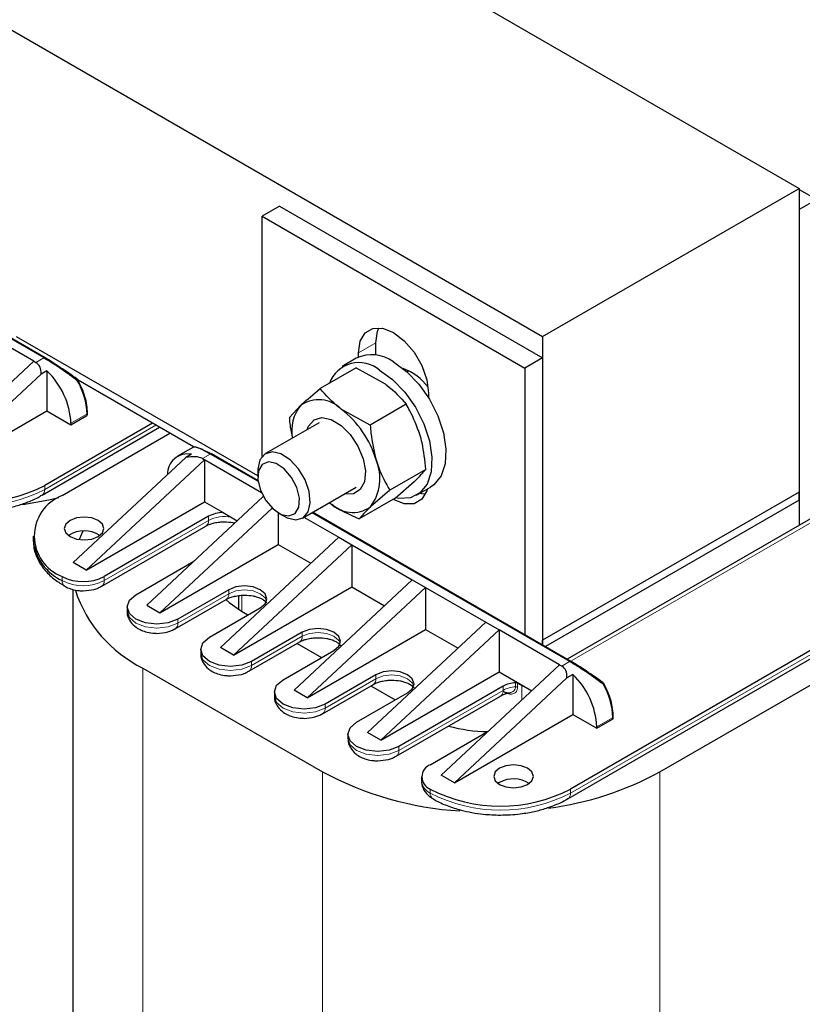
# Model space of a CAD drawing. Header units: millimetres. Extents: x 5 to 418, y 2 to 292.
# Tile 42 of 51: x 351 to 377, y 91 to 123. Entities that reach past the tile are written whole.
import ezdxf

# ---------------------------------------------------------------- set-up
doc = ezdxf.new("R2010")
doc.units = ezdxf.units.MM

msp = doc.modelspace()

# ---------------------------------------------------------------- linework, layer by layer
at = {"color": 7, "linetype": 'Continuous', "lineweight": 25}
for p, q in [((354.2911, 130.2725), (376.4608, 117.4742)), ((346.0038, 125.4884), (368.1735, 112.6901)), ((368.1735, 112.6901), (376.4608, 117.4742)), ((376.4608, 117.4742), (376.4608, 107.6757)), ((376.4608, 117.4415), (377.0264, 117.1149)), ((377.0264, 117.1149), (376.4608, 116.7883)), ((352.1201, 112.007), (343.7854, 116.8186)), ((359.6882, 116.9026), (359.1225, 116.5761)), ((359.6882, 116.9026), (368.1735, 112.0042)), ((376.4608, 116.7883), (376.4608, 106.6026)), ((359.1225, 116.5761), (367.6078, 111.6776)), ((359.1225, 108.82), (359.1225, 116.5761)), ((351.7544, 111.8967), (349.8028, 113.0233)), ((358.9849, 108.196), (351.2029, 112.6885)), ((362.7994, 112.0877), (362.7994, 112.4936)), ((368.1735, 112.6901), (368.1735, 102.8916)), ((347.9361, 108.3369), (351.7544, 111.8967)), ((351.7544, 111.8967), (351.8252, 111.8559)), ((362.1652, 111.992), (361.7127, 111.7308)), ((362.2338, 112.0273), (362.2338, 112.167)), ((368.1735, 112.0042), (367.6078, 111.6776)), ((368.1735, 112.0042), (368.1735, 102.7396)), ((352.1787, 111.5863), (351.9944, 111.4799)), ((352.1787, 111.5863), (352.1787, 110.2963)), ((362.1568, 111.6827), (360.9953, 111.0121)), ((362.1568, 111.6827), (363.093, 111.1678)), ((363.8601, 111.5848), (363.8045, 111.5527)), ((367.6078, 111.6776), (367.6078, 103.0662)), ((351.9944, 111.4799), (348.3603, 108.092)), ((353.1793, 111.2946), (353.1791, 111.2944)), ((356.9128, 109.1309), (353.1846, 111.2832)), ((364.4965, 110.8608), (364.4965, 110.721)), ((348.3603, 108.092), (352.1787, 110.2963)), ((352.1787, 110.2963), (352.9565, 109.8473)), ((360.005, 110.0843), (360.3738, 110.4753)), ((362.6149, 109.8366), (361.6788, 110.3514)), ((363.7765, 110.5071), (362.6149, 109.8366)), ((352.9565, 109.8473), (353.4656, 110.1412)), ((353.4891, 110.1738), (353.4891, 110.2228)), ((352.0251, 107.5741), (355.8174, 109.7633)), ((355.587, 109.8963), (352.108, 107.8879)), ((352.9565, 109.8963), (352.9565, 109.8473)), ((360.9632, 109.9125), (359.2335, 108.9139)), ((352.6737, 107.5613), (356.1527, 109.5697)), ((356.9087, 109.1268), (356.3992, 108.8327)), ((353.0272, 105.3978), (356.6613, 108.7858)), ((357.2699, 108.7127), (353.4515, 105.1529)), ((356.8456, 108.8922), (356.6613, 108.7858)), ((357.1992, 108.7535), (357.2699, 108.7127)), ((359.1036, 107.6541), (357.2699, 108.7127)), ((357.2699, 108.7127), (357.2699, 107.3572)), ((358.993, 108.0394), (357.4941, 108.9047)), ((358.9849, 108.3645), (358.9849, 108.1642)), ((364.4059, 108.4038), (363.2443, 107.7332)), ((360.4334, 106.8354), (362.1631, 107.834)), ((363.2443, 107.7332), (362.6229, 107.1964)), ((363.4157, 107.476), (364.0371, 108.0128)), ((364.1125, 107.5737), (364.565, 107.835)), ((355.4031, 104.0263), (359.1638, 107.5323)), ((363.4157, 107.476), (362.2541, 106.8054)), ((376.4608, 107.6757), (368.1735, 102.8916)), ((376.4608, 107.4145), (368.2682, 102.685)), ((376.4608, 107.4145), (376.4608, 107.6757)), ((376.4608, 107.4145), (376.4608, 106.6026)), ((353.4515, 105.1529), (357.2699, 107.3572)), ((359.448, 107.1568), (355.8274, 103.7814)), ((357.2699, 107.3572), (357.8662, 107.013)), ((357.3972, 106.8919), (354.0313, 104.9488)), ((357.8662, 107.013), (358.3236, 106.7489)), ((359.6458, 107.0034), (359.6458, 105.9857)), ((359.6598, 106.9951), (359.8333, 106.8949)), ((360.4775, 106.8609), (361.5974, 106.2145)), ((369.0907, 102.2101), (360.756, 107.0217)), ((377.0244, 106.928), (368.9713, 102.279)), ((353.9485, 104.635), (357.3143, 106.5781)), ((351.7364, 106.2551), (351.7364, 106.1244)), ((353.3442, 106.4116), (353.2203, 106.1423)), ((357.779, 102.6547), (361.5974, 106.2145)), ((361.5974, 106.2145), (362.0216, 105.9695)), ((383.4753, 106.402), (369.0786, 98.091)), ((355.8274, 103.7814), (359.6458, 105.9857)), ((362.0216, 105.9695), (358.2033, 102.4098)), ((359.6458, 105.9857), (360.6994, 105.3774)), ((362.0216, 105.9695), (363.9732, 104.8429)), ((362.0216, 105.9695), (362.0216, 104.6141)), ((368.9957, 97.7772), (383.3924, 106.0882)), ((353.4515, 105.1529), (353.0272, 105.3978)), ((355.0496, 104.361), (356.921, 105.4414)), ((358.2033, 102.4098), (362.0216, 104.6141)), ((360.1549, 101.2831), (363.9732, 104.8429)), ((364.3975, 104.598), (360.5791, 101.0382)), ((362.0216, 104.6141), (363.0753, 104.0058)), ((363.9732, 104.8429), (364.3975, 104.598)), ((364.3975, 104.598), (366.3491, 103.4713)), ((364.3975, 104.598), (364.3975, 103.2425)), ((353.0206, 104.5316), (353.0206, 77.962)), ((358.0477, 104.5243), (356.4072, 103.5773)), ((358.365, 104.3321), (358.365, 103.886)), ((354.7684, 103.9691), (354.7684, 103.8385)), ((355.4031, 104.0263), (355.8274, 103.7814)), ((356.3243, 103.2635), (357.9648, 104.2105)), ((357.4254, 102.9894), (359.0659, 103.9365)), ((358.4578, 103.8302), (358.6698, 103.7078)), ((371.9636, 98.646), (380.8731, 103.7894)), ((362.5307, 99.9116), (366.3491, 103.4713)), ((366.3491, 103.4713), (366.7734, 103.2264)), ((360.4236, 103.1527), (358.7831, 102.2057)), ((360.5791, 101.0382), (364.3975, 103.2425)), ((366.7734, 103.2264), (362.955, 99.6667)), ((364.3975, 103.2425), (365.4512, 102.6342)), ((366.7734, 103.2264), (366.7734, 101.871)), ((368.725, 102.0998), (366.7734, 103.2264)), ((358.2033, 102.4098), (357.779, 102.6547)), ((358.7002, 101.8919), (360.3407, 102.8389)), ((360.2578, 102.7911), (361.0457, 102.3362)), ((368.1735, 102.7396), (368.1735, 102.8916)), ((357.1443, 102.5976), (357.1443, 102.4669)), ((359.8013, 101.6179), (361.4418, 102.5649)), ((364.9066, 98.54), (368.725, 102.0998)), ((368.725, 102.0998), (368.7957, 102.059)), ((355.2758, 101.9933), (361.0741, 98.646)), ((362.7994, 101.7812), (361.159, 100.8341)), ((362.955, 99.6667), (366.7734, 101.871)), ((368.9649, 101.683), (365.3309, 98.2951)), ((366.7734, 101.871), (367.5753, 101.408)), ((369.1493, 101.7894), (368.9649, 101.683)), ((369.1493, 101.7894), (369.1493, 100.4994)), ((361.0761, 100.5203), (362.7166, 101.4674)), ((362.6337, 101.4195), (363.4216, 100.9647)), ((366.9007, 101.4056), (363.5348, 99.4626)), ((367.5753, 101.408), (367.8271, 101.2627)), ((370.1498, 101.4977), (370.1497, 101.4975)), ((359.5201, 101.226), (359.5201, 101.0954)), ((360.5791, 101.0382), (360.1549, 101.2831)), ((362.1772, 100.2463), (363.8177, 101.1933)), ((363.452, 99.1488), (366.8178, 101.0918)), ((365.3309, 98.2951), (369.1493, 100.4994)), ((369.1493, 100.4994), (369.9271, 100.0504)), ((370.4596, 100.3769), (370.4596, 100.4259)), ((369.9271, 100.0504), (370.4362, 100.3443)), ((369.9271, 100.0994), (369.9271, 100.0504)), ((361.896, 99.8544), (361.896, 99.7238)), ((362.955, 99.6667), (362.5307, 99.9116)), ((364.5531, 98.8747), (366.4245, 99.9551)), ((365.3309, 98.2951), (364.9066, 98.54)), ((364.2719, 98.4829), (364.2719, 98.3522)), ((366.7875, 98.3032), (366.7373, 98.2706))]:
    msp.add_line(p, q, dxfattribs=at)
at = {"color": 7, "linetype": 'Continuous', "lineweight": 18}
for p, q in [((352.0801, 112.0031), (343.762, 116.805)), ((362.7994, 112.4936), (362.2338, 112.167)), ((351.8252, 111.8559), (352.0801, 112.0031)), ((353.4656, 110.1902), (352.9565, 109.8963)), ((353.4656, 110.1902), (353.4656, 110.1412)), ((355.7002, 109.831), (352.108, 107.7572)), ((357.4542, 108.9007), (357.1992, 108.7535)), ((358.997, 108.01), (357.4542, 108.9007)), ((352.108, 107.7572), (352.108, 107.8879)), ((357.3972, 106.7612), (357.3972, 106.8919)), ((369.0507, 102.2062), (360.7325, 107.0081)), ((369.1264, 102.2333), (377.2244, 106.9082)), ((357.3972, 106.7612), (354.0313, 104.8182)), ((383.4753, 106.2714), (369.0786, 97.9603)), ((352.6737, 104.8182), (352.6737, 104.9488)), ((354.0313, 104.8182), (354.0313, 104.9488)), ((358.0477, 104.3936), (356.4072, 103.4466)), ((358.0477, 104.5243), (358.0477, 104.3936)), ((358.4729, 103.8215), (358.4729, 104.3422)), ((356.4072, 103.4466), (356.4072, 103.5773)), ((360.4236, 103.0221), (358.7831, 102.075)), ((360.4236, 103.1527), (360.4236, 103.0221)), ((358.7831, 102.075), (358.7831, 102.2057)), ((368.7957, 102.059), (369.0507, 102.2062)), ((355.2758, 101.9933), (355.2758, 74.8188)), ((362.7994, 101.7812), (362.7994, 101.6505)), ((362.7994, 101.6505), (361.159, 100.7035)), ((366.9007, 101.4056), (366.9007, 101.275)), ((367.3039, 101.5228), (367.3039, 101.3922)), ((367.3704, 101.5109), (367.3704, 101.3802)), ((367.5037, 101.4388), (367.5037, 100.9612)), ((366.9007, 101.275), (363.5348, 99.3319)), ((361.159, 100.7035), (361.159, 100.8341)), ((370.4362, 100.3933), (369.9271, 100.0994)), ((370.4362, 100.3933), (370.4362, 100.3443)), ((363.5348, 99.3319), (363.5348, 99.4626)), ((361.0741, 98.646), (361.0741, 71.4715)), ((371.9636, 98.646), (371.9636, 71.4715)), ((364.5531, 97.9603), (364.5531, 98.091)), ((369.0786, 97.9603), (369.0786, 98.091))]:
    msp.add_line(p, q, dxfattribs=at)
at = {"color": 7, "linetype": 'Continuous', "lineweight": 25, "flags": 128}
for points in [[(362.2338, 112.167), (362.2891, 112.5388), (362.4498, 112.8102), (362.7001, 112.9548), (363.0155, 112.9583), (363.3651, 112.8204), (363.7147, 112.5546), (364.0301, 112.187), (364.2804, 111.7534), (364.4411, 111.2965), (364.4965, 110.8608)], [(362.7994, 112.4936), (362.8548, 112.8654), (362.8997, 112.9734)], [(352.1201, 112.007), (352.1207, 112.0067), (352.125, 112.0034)], [(363.3651, 111.8732), (363.7872, 111.568), (364.1827, 111.1588), (364.5268, 110.6714), (364.798, 110.1364), (364.9791, 109.5873), (365.0588, 109.0588), (365.0321, 108.584), (364.9007, 108.1927), (364.6727, 107.9095), (364.565, 107.835)], [(362.9126, 111.6119), (363.3346, 111.3067), (363.7301, 110.8976), (364.0743, 110.4102), (364.3455, 109.8751), (364.5266, 109.3261), (364.6063, 108.7975), (364.5796, 108.3227), (364.4481, 107.9314), (364.2202, 107.6482), (363.9101, 107.491), (363.5373, 107.4695), (363.4382, 107.4855)], [(360.5799, 109.6912), (360.6256, 109.8032), (360.8032, 110.0028), (361.0562, 110.0759), (361.357, 110.0147), (361.6732, 109.8257), (361.9705, 109.5294), (362.2165, 109.158), (362.3848, 108.7517)], [(359.7325, 108.9058), (359.4504, 108.9701), (359.2146, 108.9023), (359.0533, 108.7105), (358.9862, 108.418), (358.9849, 108.3645)], [(359.8333, 106.8949), (359.9343, 106.8435), (360.2164, 106.7792), (360.4523, 106.8471), (360.6135, 107.0388), (360.6806, 107.3314), (360.6456, 107.6895), (360.5126, 108.07), (360.2977, 108.4269), (360.0267, 108.7172), (359.7325, 108.9058), (359.7325, 108.9058)], [(362.3848, 108.7517), (362.457, 108.3545), (362.4253, 108.0094), (362.2932, 107.7539), (362.0749, 107.6157), (361.7942, 107.6097), (361.7798, 107.6127)], [(359.5796, 108.5948), (359.3292, 108.6449), (359.1292, 108.5626), (359.01, 108.3602), (358.9897, 108.0687), (359.0714, 107.7324), (359.2427, 107.4025), (359.4776, 107.1293), (359.7402, 106.9542), (359.9905, 106.9041), (360.1906, 106.9865), (360.3098, 107.1888), (360.3301, 107.4803), (360.2484, 107.8166), (360.077, 108.1465), (359.8422, 108.4198), (359.5796, 108.5948)], [(364.4594, 107.774), (364.4411, 107.7128), (364.2804, 107.4414), (364.0301, 107.2968), (363.7147, 107.2933), (363.3651, 107.4312), (363.3517, 107.439)], [(351.4009, 107.2715), (352.2391, 107.4212), (352.5673, 107.4969)], [(364.3963, 107.6048), (364.2804, 107.6199), (364.2182, 107.6347)], [(353.8333, 106.2387), (353.9721, 106.3586), (354.0208, 106.5), (353.9721, 106.6414), (353.8333, 106.7612), (353.6257, 106.8413), (353.3808, 106.8695), (353.1359, 106.8413), (352.9282, 106.7612), (352.7895, 106.6414), (352.7408, 106.5), (352.7895, 106.3586), (352.9282, 106.2387), (353.1359, 106.1587), (353.3808, 106.1305), (353.6257, 106.1587), (353.8333, 106.2387)], [(359.0659, 103.9365), (359.222, 104.0713), (359.2768, 104.2304), (359.222, 104.3894), (359.0659, 104.5243), (358.8323, 104.6144), (358.5568, 104.646), (358.2813, 104.6144), (358.0477, 104.5243)], [(356.4072, 103.5773), (356.0958, 103.4571), (355.7284, 103.4149), (355.361, 103.4571), (355.0496, 103.5773), (354.8415, 103.757), (354.7684, 103.9691), (354.8415, 104.1812), (355.0496, 104.361)], [(357.9564, 104.2057), (358.0599, 104.1101), (358.4578, 103.8302)], [(361.4418, 102.5649), (361.5979, 102.6998), (361.6527, 102.8588), (361.5979, 103.0179), (361.4418, 103.1527), (361.2082, 103.2428), (360.9327, 103.2745), (360.6572, 103.2428), (360.4236, 103.1527)], [(358.7831, 102.2057), (358.4716, 102.0856), (358.1043, 102.0434), (357.7369, 102.0856), (357.4254, 102.2057), (357.2173, 102.3855), (357.1443, 102.5976), (357.2173, 102.8096), (357.4254, 102.9894)], [(369.0907, 102.2101), (369.0913, 102.2098), (369.0955, 102.2065)], [(363.8177, 101.1933), (363.9738, 101.3282), (364.0286, 101.4872), (363.9738, 101.6463), (363.8177, 101.7812), (363.5841, 101.8713), (363.3086, 101.9029), (363.033, 101.8713), (362.7994, 101.7812)], [(361.159, 100.8341), (360.8475, 100.714), (360.4801, 100.6718), (360.1128, 100.714), (359.8013, 100.8341), (359.5932, 101.0139), (359.5201, 101.226), (359.5932, 101.4381), (359.8013, 101.6179)], [(363.5348, 99.4626), (363.2234, 99.3424), (362.856, 99.3002), (362.4886, 99.3424), (362.1772, 99.4626), (361.9691, 99.6424), (361.896, 99.8544), (361.9691, 100.0665), (362.1772, 100.2463)], [(366.7875, 98.7604), (366.6488, 98.6406), (366.6001, 98.4992), (366.6488, 98.3578), (366.7875, 98.2379), (366.9952, 98.1579), (367.2401, 98.1297), (367.485, 98.1579), (367.6926, 98.2379), (367.8314, 98.3578), (367.8801, 98.4992), (367.8314, 98.6406), (367.6926, 98.7604), (367.485, 98.8405), (367.2401, 98.8687), (366.9952, 98.8405), (366.7875, 98.7604)]]:
    msp.add_lwpolyline(points, dxfattribs=at)
at = {"color": 7, "linetype": 'Continuous', "lineweight": 18, "flags": 128}
for points in [[(359.2679, 104.1651), (359.222, 104.2588), (359.0659, 104.3936), (358.8323, 104.4837), (358.5568, 104.5154), (358.2813, 104.4837), (358.0477, 104.3936)], [(354.7684, 103.8385), (354.8415, 103.6264), (355.0496, 103.4466), (355.361, 103.3265), (355.7284, 103.2843), (356.0958, 103.3265), (356.4072, 103.4466)], [(361.6437, 102.7935), (361.5979, 102.8872), (361.4418, 103.0221), (361.2082, 103.1122), (360.9327, 103.1438), (360.6572, 103.1122), (360.4236, 103.0221)], [(357.1443, 102.4669), (357.2173, 102.2548), (357.4254, 102.075), (357.7369, 101.9549), (358.1043, 101.9127), (358.4716, 101.9549), (358.7831, 102.075)], [(364.0196, 101.4219), (363.9738, 101.5157), (363.8177, 101.6505), (363.5841, 101.7406), (363.3086, 101.7722), (363.033, 101.7406), (362.7994, 101.6505)], [(359.5201, 101.0954), (359.5932, 100.8833), (359.8013, 100.7035), (360.1128, 100.5833), (360.4801, 100.5412), (360.8475, 100.5833), (361.159, 100.7035)], [(361.896, 99.7238), (361.9691, 99.5117), (362.1772, 99.3319), (362.4886, 99.2118), (362.856, 99.1696), (363.2234, 99.2118), (363.5348, 99.3319)]]:
    msp.add_lwpolyline(points, dxfattribs=at)
at = {"color": 7, "linetype": 'Continuous', "lineweight": 18}
for centre, radius, start, end in [((352.1035, 111.9716), 0.0392, 64.79972, 126.51074), ((352.9227, 111.6887), 0.4703, 298.94856, 303.04035), ((351.1734, 110.1144), 2.2935, 1.89379, 30.46116), ((353.449, 110.2268), 0.0402, 294.37594, 354.29047), ((357.4777, 108.8668), 0.0413, 66.50213, 124.80833), ((349.8453, 112.1243), 4.9185, 242.60967, 297.39033), ((351.9133, 107.7354), 0.196, 303.76086, 6.41234), ((357.906, 105.7791), 1.1062, 78.54876, 117.3892), ((357.2069, 106.737), 0.1918, 304.05635, 7.25583), ((352.8692, 104.7964), 0.1967, 173.65518, 235.49096), ((353.3525, 106.1283), 1.4755, 242.60967, 297.39033), ((353.836, 104.7964), 0.1965, 304.31, 6.36286), ((357.8517, 104.372), 0.1972, 305.01333, 6.29885), ((356.2119, 103.4248), 0.1965, 304.31, 6.36286), ((360.2276, 103.0004), 0.1972, 305.01333, 6.29885), ((358.5878, 102.0533), 0.1965, 304.31, 6.36286), ((369.074, 102.1747), 0.0392, 64.79972, 126.51074), ((362.6034, 101.6289), 0.1972, 305.01333, 6.29885), ((367.371, 100.4092), 0.9853, 93.90487, 118.51314), ((367.3164, 101.2711), 0.1217, 63.67287, 95.89301), ((369.8932, 101.8918), 0.4703, 298.94856, 303.04035), ((368.1439, 100.3175), 2.2935, 1.89379, 30.46116), ((366.7104, 101.2507), 0.1918, 304.05635, 7.25583), ((360.9637, 100.6817), 0.1965, 304.31, 6.36286), ((370.4196, 100.4299), 0.0402, 294.37594, 354.29047), ((363.3396, 99.3101), 0.1965, 304.31, 6.36286), ((364.7523, 98.4001), 0.4828, 185.6948, 245.62534), ((364.7481, 97.9385), 0.1963, 173.6175, 235.90736), ((366.8158, 102.3274), 4.9185, 242.60967, 297.39033), ((368.8838, 97.9385), 0.196, 303.76086, 6.41234)]:
    msp.add_arc(centre, radius, start, end, dxfattribs=at)
at = {"color": 7, "linetype": 'Continuous', "lineweight": 25}
for centre, radius, start, end in [((362.2544, 110.8325), 1.0202, 49.819, 159.68634), ((362.668, 110.9516), 1.1555, 52.89507, 115.79447), ((350.4547, 109.7689), 2.5051, 2.91529, 46.51141), ((363.0822, 110.016), 1.7481, 36.6778, 70.10589), ((353.1095, 111.2554), 0.08, 29.32929, 53.5982), ((360.9522, 109.6322), 1.0224, 44.7062, 124.44891), ((361.4105, 109.6397), 1.3315, 141.12737, 189.79096), ((359.7097, 107.7954), 3.2266, 16.50337, 52.39046), ((353.449, 110.1778), 0.0402, 294.37466, 354.3052), ((356.7207, 108.258), 0.6464, 78.85522, 181.70155), ((361.4138, 108.1088), 1.5148, 322.96012, 23.4638), ((349.8453, 112.255), 4.9185, 242.60967, 297.39033), ((353.1694, 106.2551), 1.3972, 110.78342, 249.21658), ((362.0446, 108.0394), 1.0224, 224.7062, 304.44891), ((357.8793, 105.9932), 1.0199, 90.73744, 118.21458), ((353.3808, 105.5166), 0.9069, 56.33248, 123.66752), ((353.3379, 106.2841), 1.6094, 185.6948, 245.62534), ((353.3525, 106.2589), 1.4755, 242.60967, 297.39033), ((357.1701, 105.8357), 4.284, 198.20579, 243.75731), ((367.4252, 99.972), 2.5051, 2.91529, 46.51141), ((367.371, 100.5398), 0.9853, 93.90487, 118.51314), ((367.3164, 101.4018), 0.1217, 63.67287, 95.89301), ((457.0692, 267.3581), 188.5503, 241.593169, 241.639234), ((367.7206, 101.8446), 0.4601, 241.88103, 251.59374), ((370.0801, 101.4585), 0.08, 29.32929, 53.5982), ((366.4878, 105.0837), 5.1414, 254.78683, 269.14826), ((370.4196, 100.3809), 0.0402, 294.37466, 354.3052), ((364.7018, 98.4829), 0.4192, 110.78342, 249.21658), ((366.1695, 108.116), 10.7538, 241.71743, 266.45023), ((367.0725, 107.5514), 10.1601, 277.3451, 298.77657), ((367.2375, 97.4763), 0.9414, 57.53567, 118.55302), ((366.8158, 102.4581), 4.9185, 242.60967, 297.39033)]:
    msp.add_arc(centre, radius, start, end, dxfattribs=at)
for centre, start_param, end_param in [((348.1448, 108.4248), 6.0460945, 6.3639182), ((353.5188, 105.3224), 0.0807329, 0.3985566), ((365.1154, 98.6279), 6.0460945, 6.3639182)]:
    msp.add_ellipse(centre, major_axis=(3.7596, 3.3672), ratio=0.2467541, start_param=start_param, end_param=end_param, dxfattribs=at)
for points, knots in [([(353.1503, 111.2771), (353.0555, 111.3482), (352.8738, 111.4845), (352.5901, 111.6821), (352.3198, 111.8606), (352.1591, 111.9561), (352.0801, 112.0031)], [0, 0, 0, 0, 0.26982801, 0.51678439, 0.76249264, 1, 1, 1, 1]), ([(353.1544, 111.3211), (353.0654, 111.3854), (352.8897, 111.5122), (352.6158, 111.6983), (352.3531, 111.8684), (352.1999, 111.9591), (352.125, 112.0034)], [0, 0, 0, 0, 0.2625787, 0.518415, 0.764368, 1, 1, 1, 1]), ([(353.4891, 110.2228), (353.4852, 110.3075), (353.4773, 110.4768), (353.414, 110.7505), (353.3179, 111.0275), (353.2254, 111.2054), (353.1791, 111.2944)], [0, 0, 0, 0, 0.2503275, 0.5004397, 0.7503321, 1, 1, 1, 1]), ([(360.3738, 110.4753), (360.3857, 110.4864), (360.5547, 110.6441), (360.783, 110.8348), (360.9953, 111.0121)], [0, 0, 0, 0, 0.0702006, 1, 1, 1, 1]), ([(361.6788, 110.3514), (361.6597, 110.3654), (361.388, 110.565), (361.1845, 110.7967), (360.9953, 111.0121)], [0, 0, 0, 0, 0.0702006, 1, 1, 1, 1]), ([(363.093, 111.1678), (363.1121, 111.1538), (363.3837, 110.9543), (363.5873, 110.7226), (363.7765, 110.5071)], [0, 0, 0, 0, 0.0702006, 1, 1, 1, 1]), ([(364.2175, 109.5284), (364.1198, 109.7948), (363.9935, 110.1395), (363.8166, 110.4392), (363.7765, 110.5071)], [0, 0, 0, 0, 0.7730974, 1, 1, 1, 1]), ([(360.005, 110.0843), (360.0107, 109.9966), (360.0255, 109.7686), (360.0749, 109.5511), (360.1053, 109.4173)], [0, 0, 0, 0, 0.3844628, 1, 1, 1, 1]), ([(362.6149, 109.8366), (362.6213, 109.7491), (362.6495, 109.3636), (362.7362, 108.9961), (362.8033, 108.712)], [0, 0, 0, 0, 0.2269026, 1, 1, 1, 1]), ([(364.4059, 108.4038), (364.3785, 108.6952), (364.3422, 109.081), (364.242, 109.4405), (364.2175, 109.5284)], [0, 0, 0, 0, 0.7556342, 1, 1, 1, 1]), ([(357.4542, 108.9007), (357.3817, 108.9412), (357.2343, 109.0236), (357.0685, 109.0968), (356.9452, 109.1342), (356.9104, 109.1228), (356.8922, 109.1169)], [0, 0, 0, 0, 0.2375014, 0.4832155, 0.7301644, 1, 1, 1, 1]), ([(362.8033, 108.712), (362.8309, 108.6259), (362.9437, 108.2737), (363.115, 107.9658), (363.2443, 107.7332)], [0, 0, 0, 0, 0.24436583, 1, 1, 1, 1]), ([(364.0371, 108.0128), (364.0487, 108.0237), (364.2141, 108.1793), (364.3135, 108.2956), (364.4059, 108.4038)], [0, 0, 0, 0, 0.0702006, 1, 1, 1, 1]), ([(349.8453, 107.0471), (350.0591, 107.0542), (350.3595, 107.0642), (350.7886, 107.1303), (351.1411, 107.2075), (351.5301, 107.335), (351.8279, 107.4585), (351.9784, 107.5524), (352.0195, 107.5781)], [0, 0, 0, 0, 0.2675611, 0.375903, 0.5538423, 0.7355131, 0.9277354, 1, 1, 1, 1]), ([(361.318, 107.3202), (361.3373, 107.3064), (361.6126, 107.1089), (361.945, 106.9516), (362.2541, 106.8054)], [0, 0, 0, 0, 0.0702006, 1, 1, 1, 1]), ([(362.6229, 107.1964), (362.6113, 107.1855), (362.4459, 107.0298), (362.3465, 106.9135), (362.2541, 106.8054)], [0, 0, 0, 0, 0.0702006, 1, 1, 1, 1]), ([(357.3165, 106.5781), (357.3192, 106.5801), (357.3481, 106.601), (357.442, 106.6396), (357.5861, 106.6827), (357.7449, 106.7085), (357.95, 106.7183), (358.1206, 106.7043), (358.224, 106.679), (358.2434, 106.6742)], [0, 0, 0, 0, 0.0182548, 0.1889075, 0.3415603, 0.5191051, 0.663726, 0.9366564, 1, 1, 1, 1]), ([(351.7493, 106.1307), (351.7492, 106.0398), (351.7489, 105.8176), (351.8815, 105.4767), (352.1146, 105.1346), (352.4107, 104.8505), (352.6527, 104.7036), (352.7608, 104.638)], [0, 0, 0, 0, 0.15300935, 0.37397437, 0.59826987, 0.82056803, 1, 1, 1, 1]), ([(352.7598, 104.6384), (352.776, 104.6275), (352.8426, 104.5828), (352.9985, 104.5302), (353.184, 104.4913), (353.3097, 104.4879), (353.3525, 104.4868)], [0, 0, 0, 0, 0.0994514, 0.4098393, 0.7987845, 1, 1, 1, 1]), ([(353.3525, 104.4868), (353.4721, 104.496), (353.6382, 104.5087), (353.8332, 104.5732), (353.9073, 104.6173), (353.9443, 104.6394)], [0, 0, 0, 0, 0.5620699, 0.7808812, 1, 1, 1, 1]), ([(357.9668, 104.2104), (357.9697, 104.2124), (357.9986, 104.2334), (358.0925, 104.272), (358.2367, 104.3152), (358.3953, 104.3408), (358.6009, 104.351), (358.7847, 104.3337), (358.9549, 104.2938), (359.0755, 104.2512), (359.1807, 104.1945), (359.248, 104.1402), (359.2762, 104.1003), (359.2762, 104.0984), (359.2761, 104.0975)], [0, 0, 0, 0, 0.0100712, 0.1022612, 0.1847274, 0.2806406, 0.3587678, 0.5062103, 0.564275, 0.6542718, 0.741258, 0.8280594, 0.9165791, 1, 1, 1, 1]), ([(354.7765, 103.8398), (354.7739, 103.8226), (354.7591, 103.721), (354.8379, 103.5316), (354.9909, 103.3492), (355.1769, 103.2324), (355.3728, 103.1567), (355.5601, 103.12), (355.6856, 103.1164), (355.7284, 103.1152)], [0, 0, 0, 0, 0.0403223, 0.2372324, 0.4445074, 0.5955748, 0.7349662, 0.9096366, 1, 1, 1, 1]), ([(355.7284, 103.1152), (355.8479, 103.1244), (356.0141, 103.1372), (356.2091, 103.2016), (356.2831, 103.2457), (356.3202, 103.2678)], [0, 0, 0, 0, 0.56206994, 0.78088116, 1, 1, 1, 1]), ([(360.3427, 102.8388), (360.3455, 102.8409), (360.3745, 102.8618), (360.4684, 102.9005), (360.6126, 102.9436), (360.7712, 102.9693), (360.9768, 102.9794), (361.1606, 102.9621), (361.3307, 102.9222), (361.4514, 102.8796), (361.5566, 102.8229), (361.6239, 102.7686), (361.6521, 102.7288), (361.6521, 102.7269), (361.652, 102.7259)], [0, 0, 0, 0, 0.0100712, 0.1022612, 0.1847274, 0.2806406, 0.3587678, 0.5062103, 0.564275, 0.6542718, 0.741258, 0.8280594, 0.9165791, 1, 1, 1, 1]), ([(357.1523, 102.4683), (357.1498, 102.451), (357.135, 102.3494), (357.2138, 102.1601), (357.3668, 101.9776), (357.5528, 101.8608), (357.7487, 101.7852), (357.936, 101.7484), (358.0615, 101.7448), (358.1043, 101.7436)], [0, 0, 0, 0, 0.0403223, 0.2372324, 0.4445074, 0.5955748, 0.7349662, 0.9096366, 1, 1, 1, 1]), ([(370.1209, 101.4802), (370.026, 101.5513), (369.8444, 101.6876), (369.5606, 101.8852), (369.2904, 102.0637), (369.1297, 102.1592), (369.0507, 102.2062)], [0, 0, 0, 0, 0.269828, 0.5167844, 0.7624926, 1, 1, 1, 1]), ([(370.1249, 101.5242), (370.0359, 101.5885), (369.8603, 101.7153), (369.5863, 101.9014), (369.3236, 102.0715), (369.1705, 102.1622), (369.0955, 102.2065)], [0, 0, 0, 0, 0.2625787, 0.518415, 0.764368, 1, 1, 1, 1]), ([(358.1043, 101.7436), (358.2238, 101.7528), (358.3899, 101.7656), (358.585, 101.83), (358.659, 101.8742), (358.6961, 101.8963)], [0, 0, 0, 0, 0.5620699, 0.7808812, 1, 1, 1, 1]), ([(362.7186, 101.4673), (362.7214, 101.4693), (362.7504, 101.4903), (362.8442, 101.5289), (362.9884, 101.572), (363.1471, 101.5977), (363.3526, 101.6079), (363.5365, 101.5905), (363.7066, 101.5507), (363.8272, 101.508), (363.9325, 101.4513), (363.9998, 101.397), (364.028, 101.3572), (364.0279, 101.3553), (364.0279, 101.3544)], [0, 0, 0, 0, 0.0100712, 0.1022612, 0.1847274, 0.2806406, 0.3587678, 0.5062103, 0.564275, 0.6542718, 0.741258, 0.8280594, 0.9165791, 1, 1, 1, 1]), ([(370.4596, 100.4259), (370.4557, 100.5106), (370.4479, 100.6799), (370.3846, 100.9536), (370.2885, 101.2306), (370.1959, 101.4085), (370.1497, 101.4975)], [0, 0, 0, 0, 0.25032745, 0.50043974, 0.75033214, 1, 1, 1, 1]), ([(359.5282, 101.0967), (359.5257, 101.0794), (359.5109, 100.9778), (359.5897, 100.7885), (359.7427, 100.6061), (359.9286, 100.4892), (360.1246, 100.4136), (360.3119, 100.3768), (360.4374, 100.3733), (360.4801, 100.3721)], [0, 0, 0, 0, 0.0403223, 0.2372324, 0.4445074, 0.5955748, 0.7349662, 0.9096366, 1, 1, 1, 1]), ([(366.82, 101.0918), (366.8228, 101.0939), (366.8516, 101.1148), (366.9463, 101.1524), (367.0508, 101.1875), (367.1179, 101.1975), (367.1343, 101.1999)], [0, 0, 0, 0, 0.0467004, 0.4832723, 0.873796, 1, 1, 1, 1]), ([(366.9183, 101.2354), (366.9633, 101.218), (367.0396, 101.1884), (367.1059, 101.202), (367.1331, 101.2076)], [0, 0, 0, 0, 0.5893232, 1, 1, 1, 1]), ([(360.4801, 100.3721), (360.5997, 100.3813), (360.7658, 100.394), (360.9609, 100.4585), (361.0349, 100.5026), (361.0719, 100.5247)], [0, 0, 0, 0, 0.5620699, 0.7808812, 1, 1, 1, 1]), ([(361.9041, 99.7251), (361.9016, 99.7079), (361.8868, 99.6063), (361.9656, 99.4169), (362.1186, 99.2345), (362.3045, 99.1177), (362.5005, 99.042), (362.6877, 99.0053), (362.8132, 99.0017), (362.856, 99.0005)], [0, 0, 0, 0, 0.0403223, 0.2372324, 0.4445074, 0.5955748, 0.7349662, 0.9096366, 1, 1, 1, 1]), ([(362.856, 99.0005), (362.9756, 99.0097), (363.1417, 99.0225), (363.3367, 99.0869), (363.4108, 99.131), (363.4478, 99.1531)], [0, 0, 0, 0, 0.5620699, 0.7808812, 1, 1, 1, 1]), ([(364.28, 98.3536), (364.2774, 98.3363), (364.2626, 98.2347), (364.3424, 98.0466), (364.4792, 97.874), (364.5987, 97.8042), (364.6392, 97.7806)], [0, 0, 0, 0, 0.0731918, 0.4306173, 0.8068567, 1, 1, 1, 1]), ([(364.6402, 97.7802), (364.6601, 97.7669), (364.7955, 97.677), (365.0996, 97.5499), (365.503, 97.4147), (365.8963, 97.3284), (366.3195, 97.265), (366.6303, 97.2557), (366.8158, 97.2502)], [0, 0, 0, 0, 0.0360488, 0.2450675, 0.4555136, 0.6109719, 0.7677154, 1, 1, 1, 1]), ([(366.8158, 97.2502), (367.0297, 97.2573), (367.3301, 97.2673), (367.7592, 97.3334), (368.1117, 97.4106), (368.5007, 97.5381), (368.7984, 97.6616), (368.9489, 97.7555), (368.9901, 97.7812)], [0, 0, 0, 0, 0.2675611, 0.375903, 0.5538423, 0.7355131, 0.9277354, 1, 1, 1, 1])]:
    msp.add_open_spline(points, degree=3, knots=knots, dxfattribs=at)
at = {"color": 7, "linetype": 'Continuous', "lineweight": 18}
for points, knots in [([(353.1544, 111.3211), (353.1562, 111.32), (353.1601, 111.3178), (353.1609, 111.3086), (353.1584, 111.2951), (353.1533, 111.2837), (353.1503, 111.2771)], [0, 0, 0, 0, 0.2374642, 0.5000637, 0.7082777, 1, 1, 1, 1]), ([(357.499, 108.9011), (357.4304, 108.9395), (357.2904, 109.0181), (357.1344, 109.0897), (357.0298, 109.125), (357.0039, 109.1181), (356.9927, 109.1151)], [0, 0, 0, 0, 0.25322907, 0.51754984, 0.79249201, 1, 1, 1, 1]), ([(367.3704, 101.3802), (367.3686, 101.3545), (367.3649, 101.302), (367.3268, 101.221), (367.2468, 101.1586), (367.1187, 101.142), (367.0217, 101.1831), (366.9732, 101.2037)], [0, 0, 0, 0, 0.1229025, 0.250617, 0.5003658, 0.7500652, 1, 1, 1, 1]), ([(367.1331, 101.2076), (367.1455, 101.2083), (367.1711, 101.2096), (367.2158, 101.2323), (367.2628, 101.2676), (367.2974, 101.3258), (367.3018, 101.3711), (367.3039, 101.3922)], [0, 0, 0, 0, 0.1309162, 0.2709834, 0.565223, 0.7975689, 1, 1, 1, 1]), ([(370.1249, 101.5242), (370.1268, 101.5231), (370.1307, 101.5209), (370.1314, 101.5117), (370.129, 101.4982), (370.1239, 101.4868), (370.1209, 101.4802)], [0, 0, 0, 0, 0.2374642, 0.5000637, 0.7082777, 1, 1, 1, 1])]:
    msp.add_open_spline(points, degree=3, knots=knots, dxfattribs=at)

doc.saveas('drawing.dxf')
